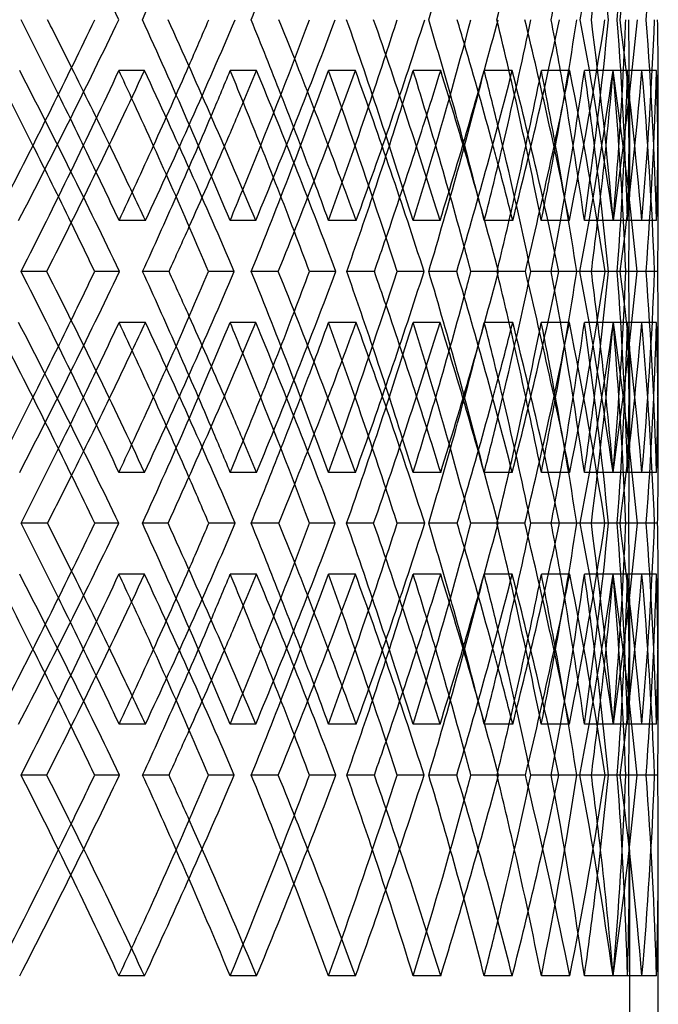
# Model space of a CAD drawing. Header units: millimetres. Extents: x -575 to 575, y -439 to 445.
# Tile 18 of 20: x 329 to 384, y -60 to 25. Entities that reach past the tile are written whole.
import ezdxf

# ---------------------------------------------------------------- set-up
doc = ezdxf.new("R2010")
doc.units = ezdxf.units.MM
doc.layers.add('HIDDEN', color=7, linetype='Continuous')
doc.layers.add('THICK', color=7, linetype='Continuous')

msp = doc.modelspace()

# ---------------------------------------------------------------- linework, layer by layer
at = {"layer": 'HIDDEN'}
for p, q in [((339.401, 20.637), (337.19, 20.637)), ((349.071, 20.637), (346.797, 20.637)), ((357.603, 20.637), (355.273, 20.637)), ((364.968, 20.637), (362.59, 20.637)), ((371.143, 20.637), (368.725, 20.637)), ((376.107, 20.637), (373.656, 20.637)), ((379.844, 20.637), (377.369, 20.637)), ((382.342, 20.637), (379.851, 20.637)), ((383.594, 20.637), (381.095, 20.637)), ((381.25, 18.543), (381.25, 9.75)), ((339.483, 7.696), (337.205, 7.696)), ((348.999, 7.696), (346.784, 7.696)), ((357.666, 7.696), (355.285, 7.696)), ((364.914, 7.696), (362.58, 7.696)), ((371.187, 7.696), (368.733, 7.696)), ((376.072, 7.696), (373.65, 7.696)), ((379.869, 7.696), (377.374, 7.696)), ((382.327, 7.696), (379.849, 7.696)), ((383.598, 7.696), (381.095, 7.696)), ((330.964, 3.3), (328.751, 3.3)), ((337.241, 3.3), (335.098, 3.3)), ((350.948, 3.3), (348.616, 3.3)), ((355.917, 3.3), (353.64, 3.3)), ((366.356, 3.3), (363.936, 3.3)), ((369.953, 3.3), (367.573, 3.3)), ((376.989, 3.3), (374.512, 3.3)), ((379.166, 3.3), (376.713, 3.3)), ((380.468, 3.3), (379.446, 3.3)), ((382.707, 3.3), (380.205, 3.3)), ((383.436, 3.3), (380.942, 3.3)), ((382.707, 3.3), (381.195, 3.3)), ((339.483, -1.096), (337.205, -1.096)), ((348.999, -1.096), (346.784, -1.096)), ((357.666, -1.096), (355.285, -1.096)), ((364.914, -1.096), (362.58, -1.096)), ((371.187, -1.096), (368.733, -1.096)), ((376.072, -1.096), (373.65, -1.096)), ((379.869, -1.096), (377.374, -1.096)), ((382.327, -1.096), (379.849, -1.096)), ((383.598, -1.096), (381.095, -1.096)), ((381.25, -3.15), (381.25, -11.943)), ((339.401, -14.037), (337.19, -14.037)), ((349.071, -14.037), (346.797, -14.037)), ((357.603, -14.037), (355.273, -14.037)), ((364.968, -14.037), (362.59, -14.037)), ((371.143, -14.037), (368.725, -14.037)), ((376.107, -14.037), (373.656, -14.037)), ((379.844, -14.037), (377.369, -14.037)), ((382.342, -14.037), (379.851, -14.037)), ((383.594, -14.037), (381.095, -14.037)), ((341.431, -18.433), (339.219, -18.433)), ((347.222, -18.433), (344.948, -18.433)), ((359.174, -18.433), (356.845, -18.433)), ((363.585, -18.433), (361.208, -18.433)), ((372.236, -18.433), (369.818, -18.433)), ((375.209, -18.433), (372.759, -18.433)), ((377.012, -18.433), (376.716, -18.433)), ((380.445, -18.433), (377.97, -18.433)), ((381.941, -18.433), (379.45, -18.433)), ((380.445, -18.433), (380.204, -18.433)), ((382.716, -18.433), (380.943, -18.433)), ((383.694, -18.433), (381.195, -18.433)), ((339.401, -22.83), (337.19, -22.83)), ((349.071, -22.83), (346.797, -22.83)), ((357.603, -22.83), (355.273, -22.83)), ((364.968, -22.83), (362.59, -22.83)), ((371.143, -22.83), (368.725, -22.83)), ((376.107, -22.83), (373.656, -22.83)), ((379.844, -22.83), (377.369, -22.83)), ((382.342, -22.83), (379.851, -22.83)), ((383.594, -22.83), (381.095, -22.83)), ((381.25, -24.924), (381.25, -33.717)), ((339.483, -35.77), (337.205, -35.77)), ((348.999, -35.77), (346.784, -35.77)), ((357.666, -35.77), (355.285, -35.77)), ((364.914, -35.77), (362.58, -35.77)), ((371.187, -35.77), (368.733, -35.77)), ((376.072, -35.77), (373.65, -35.77)), ((379.869, -35.77), (377.374, -35.77)), ((382.327, -35.77), (379.849, -35.77)), ((383.598, -35.77), (381.095, -35.77)), ((330.964, -40.167), (328.751, -40.167)), ((337.241, -40.167), (335.098, -40.167)), ((350.948, -40.167), (348.616, -40.167)), ((355.917, -40.167), (353.64, -40.167)), ((366.356, -40.167), (363.936, -40.167)), ((369.953, -40.167), (367.573, -40.167)), ((376.989, -40.167), (374.512, -40.167)), ((379.166, -40.167), (376.713, -40.167)), ((380.468, -40.167), (379.446, -40.167)), ((382.707, -40.167), (380.205, -40.167)), ((383.436, -40.167), (380.942, -40.167)), ((382.707, -40.167), (381.195, -40.167)), ((381.25, -46.617), (381.25, -62.4)), ((339.401, -57.504), (337.19, -57.504)), ((349.071, -57.504), (346.797, -57.504)), ((357.603, -57.504), (355.273, -57.504)), ((364.968, -57.504), (362.59, -57.504)), ((371.143, -57.504), (368.725, -57.504)), ((376.107, -57.504), (373.656, -57.504)), ((379.844, -57.504), (377.369, -57.504)), ((382.342, -57.504), (379.851, -57.504)), ((383.594, -57.504), (381.095, -57.504))]:
    msp.add_line(p, q, dxfattribs=at)
for centre, major_axis, ratio, start_param, end_param in [((0, 20.637), (-326.483, -326.483), 0.603022, 2.124967, 2.170471), ((0, 20.637), (-301.913, -301.913), 0.771115, 2.239207, 2.284711), ((0, 64.104), (-282.724, -282.724), 0.917792, 2.211366, 2.25669), ((0, 20.637), (-280.883, 280.883), 0.917792, -2.301823, -2.256318), ((0, 20.637), (-288.13, -288.13), 0.866505, 2.296326, 2.341831), ((0, 64.104), (-273.407, 273.407), 0.97184, -2.444574, -2.398951), ((0, 64.104), (-275.199, 275.199), 0.97184, -2.443903, -2.398579), ((0, 29.43), (-326.483, 326.483), 0.603022, -2.170471, -2.124967), ((0, 29.43), (-322.831, -322.831), 0.642661, 2.085331, 2.130538), ((0, 29.43), (-314.711, 314.711), 0.683782, -2.227591, -2.182087), ((0, 29.43), (-310.46, -310.46), 0.726543, 2.14245, 2.187658), ((0, 29.43), (-301.913, 301.913), 0.771115, -2.284711, -2.239207), ((0, 29.43), (-297.077, -297.077), 0.817696, 2.19957, 2.244778), ((0, -14.037), (-282.724, 282.724), 0.917792, -2.25669, -2.211366), ((0, 29.43), (-280.883, -280.883), 0.917792, 2.256318, 2.301823), ((0, 29.43), (-288.13, 288.13), 0.866505, -2.341831, -2.296326), ((0, 29.43), (-282.724, -282.724), 0.917792, 2.25669, 2.301898), ((0, -14.037), (-273.407, -273.407), 0.97184, 2.398951, 2.444574), ((0, 29.43), (-273.407, 273.407), 0.97184, -2.370474, -2.353446), ((0, -14.037), (-275.199, -275.199), 0.97184, 2.398579, 2.443903), ((0, 29.43), (-295.141, -295.141), 0.817696, 2.216138, 2.241677), ((0, -14.037), (-297.077, 297.077), 0.817696, -2.182463, -2.15973), ((0, -14.037), (-288.13, -288.13), 0.866505, 2.341831, 2.379793), ((0, -14.037), (-310.46, 310.46), 0.726543, -2.125343, -2.106002), ((0, 29.43), (-308.438, -308.438), 0.726543, 2.159018, 2.179649), ((0, 20.637), (-334.149, 334.149), 0.564726, -2.130068, -2.084875), ((0, 20.637), (-326.483, -326.483), 0.603022, 2.067945, 2.113435), ((0, -14.037), (-322.831, 322.831), 0.642661, -2.068224, -2.050824), ((0, 20.637), (-326.483, 326.483), 0.603022, -2.119649, -2.113435), ((0, 29.43), (-320.728, -320.728), 0.642661, 2.101899, 2.120009), ((0, 20.637), (-322.831, -322.831), 0.642661, 2.134862, 2.141995), ((0, 20.637), (-314.711, -314.711), 0.683782, 2.125065, 2.170555), ((0, 20.637), (-322.831, 322.831), 0.642661, -2.187188, -2.141995), ((0, 20.637), (-314.711, 314.711), 0.683782, -2.178977, -2.170555), ((0, 20.637), (-310.46, -310.46), 0.726543, 2.189089, 2.199115), ((0, 20.637), (-301.913, -301.913), 0.771115, 2.182185, 2.227675), ((0, 20.637), (-310.46, 310.46), 0.726543, -2.244308, -2.199115), ((0, 20.637), (-301.913, 301.913), 0.771115, -2.24015, -2.227675), ((0, 20.637), (-288.13, -288.13), 0.866505, 2.239305, 2.284795), ((0, 20.637), (-297.077, -297.077), 0.817696, 2.240156, 2.256235), ((0, 20.637), (-297.077, 297.077), 0.817696, -2.301428, -2.256235), ((0, 20.637), (-288.13, 288.13), 0.866505, -2.307606, -2.284795), ((0, 20.637), (-280.883, -280.883), 0.917792, 2.284795, 2.313355), ((0, 20.637), (-280.883, 280.883), 0.917792, -2.358844, -2.313355), ((0, 20.637), (-273.407, -273.407), 0.97184, 2.296425, 2.341915), ((0, 20.637), (-282.724, -282.724), 0.917792, 2.268162, 2.313355), ((0, 20.637), (-273.407, 273.407), 0.97184, -2.370474, -2.341915), ((0, 20.637), (-282.724, 282.724), 0.917792, -2.358548, -2.313355), ((0, 20.637), (-295.141, -295.141), 0.817696, 2.227675, 2.253945), ((0, -14.037), (-320.728, 320.728), 0.642661, -2.073957, -2.056315), ((0, -14.037), (-308.438, 308.438), 0.726543, -2.13313, -2.113435), ((0, -14.037), (-295.141, 295.141), 0.817696, -2.193904, -2.170555), ((0, -14.037), (-280.883, 280.883), 0.917792, -2.256318, -2.227675), ((0, 29.43), (-273.407, 273.407), 0.97184, -2.398951, -2.370474), ((0, 29.43), (-275.199, 275.199), 0.97184, -2.398579, -2.370474), ((0, 20.637), (-308.438, -308.438), 0.726543, 2.170555, 2.191489), ((0, 20.637), (-320.728, -320.728), 0.642661, 2.113435, 2.131704), ((0, 20.637), (-331.972, 331.972), 0.564726, -2.119336, -2.101823), ((0, 20.637), (-322.831, -322.831), 0.642661, 2.106902, 2.124896), ((0, 20.637), (-320.728, 320.728), 0.642661, -2.178409, -2.158943), ((0, 20.637), (-310.46, -310.46), 0.726543, 2.161516, 2.182016), ((0, 20.637), (-308.438, 308.438), 0.726543, -2.238939, -2.216063), ((0, 20.637), (-297.077, -297.077), 0.817696, 2.213753, 2.239136), ((0, -14.037), (-301.913, -301.913), 0.771115, 2.284711, 2.300694), ((0, 20.637), (-295.141, 295.141), 0.817696, -2.301724, -2.273183), ((0, -14.037), (-297.077, 297.077), 0.817696, -2.19957, -2.186974), ((0, -14.037), (-314.711, -314.711), 0.683782, 2.227591, 2.23749), ((0, -14.037), (-326.483, -326.483), 0.603022, 2.170471, 2.177461), ((0, -14.037), (-310.46, 310.46), 0.726543, -2.14245, -2.13389), ((0, -14.037), (-322.831, 322.831), 0.642661, -2.085331, -2.078967), ((0, 20.637), (-273.407, 273.407), 0.97184, -2.387404, -2.370474), ((0, -14.037), (-334.149, -334.149), 0.564726, 2.084875, 2.130068), ((0, -14.037), (-326.483, 326.483), 0.603022, -2.113435, -2.067945), ((0, -14.037), (-314.711, 314.711), 0.683782, -2.170555, -2.125065), ((0, -14.037), (-322.831, -322.831), 0.642661, 2.141995, 2.187188), ((0, -14.037), (-301.913, 301.913), 0.771115, -2.227675, -2.182185), ((0, -14.037), (-310.46, -310.46), 0.726543, 2.199115, 2.244308), ((0, -14.037), (-288.13, 288.13), 0.866505, -2.284795, -2.239305), ((0, -14.037), (-295.141, -295.141), 0.817696, 2.273183, 2.301724), ((0, -14.037), (-297.077, -297.077), 0.817696, 2.256235, 2.301428), ((0, -14.037), (-280.883, -280.883), 0.917792, 2.313355, 2.358844), ((0, -14.037), (-273.407, 273.407), 0.97184, -2.341915, -2.296425), ((0, -14.037), (-282.724, 282.724), 0.917792, -2.313355, -2.268162), ((0, -14.037), (-273.407, -273.407), 0.97184, 2.370474, 2.387404), ((0, -14.037), (-282.724, -282.724), 0.917792, 2.313355, 2.358548), ((0, -14.037), (-297.077, 297.077), 0.817696, -2.239136, -2.213753), ((0, -14.037), (-308.438, -308.438), 0.726543, 2.216063, 2.238939), ((0, -14.037), (-310.46, 310.46), 0.726543, -2.182016, -2.161516), ((0, -14.037), (-322.831, 322.831), 0.642661, -2.124896, -2.106902), ((0, -14.037), (-320.728, -320.728), 0.642661, 2.158943, 2.178409), ((0, -14.037), (-331.972, -331.972), 0.564726, 2.101823, 2.119336), ((0, 20.637), (-322.831, -322.831), 0.642661, 2.078967, 2.085331), ((0, -22.83), (-326.483, -326.483), 0.603022, 2.124967, 2.170471), ((0, -22.83), (-322.831, 322.831), 0.642661, -2.130538, -2.085331), ((0, 20.637), (-326.483, 326.483), 0.603022, -2.177461, -2.170471), ((0, 20.637), (-310.46, -310.46), 0.726543, 2.13389, 2.14245), ((0, -22.83), (-314.711, -314.711), 0.683782, 2.182087, 2.227591), ((0, -22.83), (-310.46, 310.46), 0.726543, -2.187658, -2.14245), ((0, 20.637), (-314.711, 314.711), 0.683782, -2.23749, -2.227591), ((0, -22.83), (-301.913, -301.913), 0.771115, 2.239207, 2.284711), ((0, 20.637), (-297.077, -297.077), 0.817696, 2.186974, 2.19957), ((0, -22.83), (-297.077, 297.077), 0.817696, -2.244778, -2.19957), ((0, 20.637), (-301.913, 301.913), 0.771115, -2.300694, -2.284711), ((0, 20.637), (-280.883, -280.883), 0.917792, 2.227675, 2.256318), ((0, 20.637), (-282.724, -282.724), 0.917792, 2.211366, 2.25669), ((0, -22.83), (-280.883, 280.883), 0.917792, -2.301823, -2.256318), ((0, -22.83), (-288.13, -288.13), 0.866505, 2.296326, 2.341831), ((0, 20.637), (-288.13, 288.13), 0.866505, -2.379793, -2.341831), ((0, -22.83), (-282.724, 282.724), 0.917792, -2.301898, -2.25669), ((0, 20.637), (-273.407, 273.407), 0.97184, -2.444574, -2.398951), ((0, -22.83), (-273.407, -273.407), 0.97184, 2.370474, 2.398951), ((0, 20.637), (-275.199, 275.199), 0.97184, -2.443903, -2.398579), ((0, -22.83), (-275.199, -275.199), 0.97184, 2.370474, 2.398579), ((0, -14.037), (-320.728, 320.728), 0.642661, -2.131704, -2.113435), ((0, -14.037), (-308.438, 308.438), 0.726543, -2.191489, -2.170555), ((0, 20.637), (-295.141, -295.141), 0.817696, 2.170555, 2.193904), ((0, -14.037), (-295.141, 295.141), 0.817696, -2.253945, -2.227675), ((0, -14.037), (-280.883, 280.883), 0.917792, -2.313355, -2.284795), ((0, -14.037), (-273.407, -273.407), 0.97184, 2.341915, 2.370474), ((0, 20.637), (-308.438, -308.438), 0.726543, 2.113435, 2.13313), ((0, 20.637), (-320.728, -320.728), 0.642661, 2.056315, 2.073957), ((0, -14.037), (-288.13, -288.13), 0.866505, 2.284795, 2.307606), ((0, 20.637), (-322.831, -322.831), 0.642661, 2.050824, 2.068224), ((0, -22.83), (-320.728, 320.728), 0.642661, -2.120009, -2.101899), ((0, 20.637), (-310.46, -310.46), 0.726543, 2.106002, 2.125343), ((0, -22.83), (-308.438, 308.438), 0.726543, -2.179649, -2.159018), ((0, 20.637), (-297.077, -297.077), 0.817696, 2.15973, 2.182463), ((0, -22.83), (-295.141, 295.141), 0.817696, -2.241677, -2.216138), ((0, -14.037), (-297.077, 297.077), 0.817696, -2.256235, -2.240156), ((0, -14.037), (-301.913, -301.913), 0.771115, 2.227675, 2.24015), ((0, -14.037), (-310.46, 310.46), 0.726543, -2.199115, -2.189089), ((0, -14.037), (-314.711, -314.711), 0.683782, 2.170555, 2.178977), ((0, -14.037), (-326.483, -326.483), 0.603022, 2.113435, 2.119649), ((0, -14.037), (-322.831, 322.831), 0.642661, -2.141995, -2.134862), ((0, -22.83), (-273.407, -273.407), 0.97184, 2.353446, 2.370474), ((0, -14.037), (-326.483, 326.483), 0.603022, -2.170471, -2.124967), ((0, -14.037), (-322.831, -322.831), 0.642661, 2.085331, 2.130538), ((0, -14.037), (-314.711, 314.711), 0.683782, -2.227591, -2.182087), ((0, -14.037), (-310.46, -310.46), 0.726543, 2.14245, 2.187658), ((0, -14.037), (-301.913, 301.913), 0.771115, -2.284711, -2.239207), ((0, -14.037), (-297.077, -297.077), 0.817696, 2.19957, 2.244778), ((0, -57.504), (-282.724, 282.724), 0.917792, -2.25669, -2.211366), ((0, -14.037), (-280.883, -280.883), 0.917792, 2.256318, 2.301823), ((0, -14.037), (-288.13, 288.13), 0.866505, -2.341831, -2.296326), ((0, -14.037), (-282.724, -282.724), 0.917792, 2.25669, 2.301898), ((0, -57.504), (-273.407, -273.407), 0.97184, 2.398951, 2.444574), ((0, -14.037), (-273.407, 273.407), 0.97184, -2.370474, -2.353446), ((0, -57.504), (-275.199, -275.199), 0.97184, 2.398579, 2.443903), ((0, -14.037), (-295.141, -295.141), 0.817696, 2.216138, 2.241677), ((0, -57.504), (-297.077, 297.077), 0.817696, -2.182463, -2.15973), ((0, -57.504), (-310.46, 310.46), 0.726543, -2.125343, -2.106002), ((0, -14.037), (-308.438, -308.438), 0.726543, 2.159018, 2.179649), ((0, -57.504), (-288.13, -288.13), 0.866505, 2.341831, 2.379793), ((0, -22.83), (-334.149, 334.149), 0.564726, -2.130068, -2.084875), ((0, -22.83), (-326.483, -326.483), 0.603022, 2.067945, 2.113435), ((0, -57.504), (-322.831, 322.831), 0.642661, -2.068224, -2.050824), ((0, -22.83), (-326.483, 326.483), 0.603022, -2.119649, -2.113435), ((0, -14.037), (-320.728, -320.728), 0.642661, 2.101899, 2.120009), ((0, -22.83), (-322.831, -322.831), 0.642661, 2.134862, 2.141995), ((0, -22.83), (-314.711, -314.711), 0.683782, 2.125065, 2.170555), ((0, -22.83), (-322.831, 322.831), 0.642661, -2.187188, -2.141995), ((0, -22.83), (-314.711, 314.711), 0.683782, -2.178977, -2.170555), ((0, -22.83), (-310.46, -310.46), 0.726543, 2.189089, 2.199115), ((0, -22.83), (-301.913, -301.913), 0.771115, 2.182185, 2.227675), ((0, -22.83), (-310.46, 310.46), 0.726543, -2.244308, -2.199115), ((0, -22.83), (-301.913, 301.913), 0.771115, -2.24015, -2.227675), ((0, -22.83), (-288.13, -288.13), 0.866505, 2.239305, 2.284795), ((0, -22.83), (-297.077, -297.077), 0.817696, 2.240156, 2.256235), ((0, -22.83), (-297.077, 297.077), 0.817696, -2.301428, -2.256235), ((0, -22.83), (-288.13, 288.13), 0.866505, -2.307606, -2.284795), ((0, -22.83), (-280.883, -280.883), 0.917792, 2.284795, 2.313355), ((0, -22.83), (-280.883, 280.883), 0.917792, -2.358844, -2.313355), ((0, -22.83), (-273.407, -273.407), 0.97184, 2.296425, 2.341915), ((0, -22.83), (-282.724, -282.724), 0.917792, 2.268162, 2.313355), ((0, -22.83), (-273.407, 273.407), 0.97184, -2.370474, -2.341915), ((0, -22.83), (-282.724, 282.724), 0.917792, -2.358548, -2.313355), ((0, -22.83), (-295.141, -295.141), 0.817696, 2.227675, 2.253945), ((0, -57.504), (-320.728, 320.728), 0.642661, -2.073957, -2.056315), ((0, -57.504), (-308.438, 308.438), 0.726543, -2.13313, -2.113435), ((0, -57.504), (-295.141, 295.141), 0.817696, -2.193904, -2.170555), ((0, -57.504), (-280.883, 280.883), 0.917792, -2.256318, -2.227675), ((0, -14.037), (-273.407, 273.407), 0.97184, -2.398951, -2.370474), ((0, -14.037), (-275.199, 275.199), 0.97184, -2.398579, -2.370474), ((0, -22.83), (-308.438, -308.438), 0.726543, 2.170555, 2.191489), ((0, -22.83), (-320.728, -320.728), 0.642661, 2.113435, 2.131704), ((0, -22.83), (-331.972, 331.972), 0.564726, -2.119336, -2.101823), ((0, -22.83), (-322.831, -322.831), 0.642661, 2.106902, 2.124896), ((0, -22.83), (-320.728, 320.728), 0.642661, -2.178409, -2.158943), ((0, -22.83), (-310.46, -310.46), 0.726543, 2.161516, 2.182016), ((0, -22.83), (-308.438, 308.438), 0.726543, -2.238939, -2.216063), ((0, -22.83), (-297.077, -297.077), 0.817696, 2.213753, 2.239136), ((0, -57.504), (-301.913, -301.913), 0.771115, 2.284711, 2.300694), ((0, -22.83), (-295.141, 295.141), 0.817696, -2.301724, -2.273183), ((0, -57.504), (-297.077, 297.077), 0.817696, -2.19957, -2.186974), ((0, -57.504), (-314.711, -314.711), 0.683782, 2.227591, 2.23749), ((0, -57.504), (-326.483, -326.483), 0.603022, 2.170471, 2.177461), ((0, -57.504), (-310.46, 310.46), 0.726543, -2.14245, -2.13389), ((0, -57.504), (-322.831, 322.831), 0.642661, -2.085331, -2.078967), ((0, -22.83), (-273.407, 273.407), 0.97184, -2.387404, -2.370474), ((0, -57.504), (-334.149, -334.149), 0.564726, 2.084875, 2.130068), ((0, -57.504), (-326.483, 326.483), 0.603022, -2.113435, -2.067945), ((0, -57.504), (-314.711, 314.711), 0.683782, -2.170555, -2.125065), ((0, -57.504), (-322.831, -322.831), 0.642661, 2.141995, 2.187188), ((0, -57.504), (-301.913, 301.913), 0.771115, -2.227675, -2.182185), ((0, -57.504), (-310.46, -310.46), 0.726543, 2.199115, 2.244308), ((0, -57.504), (-295.141, -295.141), 0.817696, 2.256235, 2.301724), ((0, -57.504), (-288.13, 288.13), 0.866505, -2.284795, -2.239305), ((0, -57.504), (-297.077, -297.077), 0.817696, 2.256235, 2.301428), ((0, -57.504), (-280.883, -280.883), 0.917792, 2.313355, 2.358844), ((0, -57.504), (-273.407, 273.407), 0.97184, -2.341915, -2.296425), ((0, -57.504), (-282.724, 282.724), 0.917792, -2.313355, -2.268162), ((0, -57.504), (-273.407, -273.407), 0.97184, 2.370474, 2.387404), ((0, -57.504), (-282.724, -282.724), 0.917792, 2.313355, 2.358548), ((0, -57.504), (-297.077, 297.077), 0.817696, -2.256235, -2.213753), ((0, -57.504), (-308.438, -308.438), 0.726543, 2.199115, 2.238939), ((0, -57.504), (-310.46, 310.46), 0.726543, -2.199115, -2.161516), ((0, -57.504), (-322.831, 322.831), 0.642661, -2.141995, -2.106902), ((0, -57.504), (-320.728, -320.728), 0.642661, 2.141995, 2.178409), ((0, -57.504), (-331.972, -331.972), 0.564726, 2.084875, 2.119336), ((0, -57.504), (-320.728, 320.728), 0.642661, -2.141995, -2.113435), ((0, -57.504), (-308.438, 308.438), 0.726543, -2.199115, -2.170555), ((0, -57.504), (-295.141, 295.141), 0.817696, -2.256235, -2.227675), ((0, -57.504), (-280.883, 280.883), 0.917792, -2.313355, -2.284795), ((0, -57.504), (-273.407, -273.407), 0.97184, 2.341915, 2.370474), ((0, -57.504), (-288.13, -288.13), 0.866505, 2.284795, 2.307606), ((0, -57.504), (-301.913, -301.913), 0.771115, 2.227675, 2.24015), ((0, -57.504), (-314.711, -314.711), 0.683782, 2.170555, 2.178977), ((0, -57.504), (-326.483, -326.483), 0.603022, 2.113435, 2.119649)]:
    msp.add_ellipse(centre, major_axis=major_axis, ratio=ratio, start_param=start_param, end_param=end_param, dxfattribs=at)
at = {"layer": 'THICK'}
for p, q in [((383.75, 9.679), (383.75, 18.471)), ((341.513, 3.3), (339.236, 3.3)), ((347.145, 3.3), (344.932, 3.3)), ((359.238, 3.3), (356.858, 3.3)), ((363.528, 3.3), (361.196, 3.3)), ((372.28, 3.3), (369.827, 3.3)), ((375.171, 3.3), (372.751, 3.3)), ((379.446, 3.3), (377.975, 3.3)), ((381.923, 3.3), (379.446, 3.3)), ((383.697, 3.3), (382.707, 3.3)), ((383.75, -11.871), (383.75, -3.079)), ((331.027, -18.433), (328.741, -18.433)), ((337.182, -18.433), (335.107, -18.433)), ((350.998, -18.433), (348.608, -18.433)), ((355.87, -18.433), (353.648, -18.433)), ((366.393, -18.433), (363.93, -18.433)), ((369.92, -18.433), (367.578, -18.433)), ((376.716, -18.433), (374.508, -18.433)), ((379.146, -18.433), (376.716, -18.433)), ((380.943, -18.433), (380.445, -18.433)), ((383.43, -18.433), (380.943, -18.433)), ((383.75, -33.788), (383.75, -24.995)), ((341.513, -40.167), (339.236, -40.167)), ((347.145, -40.167), (344.932, -40.167)), ((359.238, -40.167), (356.858, -40.167)), ((363.528, -40.167), (361.196, -40.167)), ((372.28, -40.167), (369.827, -40.167)), ((375.171, -40.167), (372.751, -40.167)), ((379.446, -40.167), (377.975, -40.167)), ((381.923, -40.167), (379.446, -40.167)), ((383.697, -40.167), (382.707, -40.167)), ((383.75, -67.4), (383.75, -46.545))]:
    msp.add_line(p, q, dxfattribs=at)
for centre, major_axis, ratio, start_param, end_param in [((0, 64.104), (-339.401, 339.401), 0.527646, -2.158304, -2.11298), ((0, 20.637), (-290.019, -290.019), 0.866505, 2.296251, 2.341459), ((0, 64.104), (-308.438, -308.438), 0.726543, 2.096455, 2.113435), ((0, 64.104), (-295.141, -295.141), 0.817696, 2.153575, 2.170555), ((0, 64.104), (-280.883, -280.883), 0.917792, 2.210695, 2.227675), ((0, -14.037), (-337.19, -337.19), 0.527646, 2.1186, 2.158975), ((0, -14.037), (-339.401, -339.401), 0.527646, 2.11298, 2.158304), ((0, -14.037), (-320.728, 320.728), 0.642661, -2.056315, -2.039335), ((0, -14.037), (-322.831, 322.831), 0.642661, -2.050824, -2.040006), ((0, 29.43), (-328.624, 328.624), 0.603022, -2.170099, -2.124892), ((0, 29.43), (-320.728, -320.728), 0.642661, 2.120009, 2.130463), ((0, -14.037), (-326.483, -326.483), 0.603022, 2.177461, 2.216095), ((0, -14.037), (-308.438, 308.438), 0.726543, -2.113435, -2.096455), ((0, -14.037), (-328.624, -328.624), 0.603022, 2.170099, 2.215424), ((0, -14.037), (-310.46, 310.46), 0.726543, -2.106002, -2.097126), ((0, 29.43), (-316.775, 316.775), 0.683782, -2.227219, -2.182012), ((0, 29.43), (-308.438, -308.438), 0.726543, 2.179649, 2.187583), ((0, -14.037), (-314.711, -314.711), 0.683782, 2.23749, 2.273215), ((0, -14.037), (-295.141, 295.141), 0.817696, -2.170555, -2.153575), ((0, -14.037), (-316.775, -316.775), 0.683782, 2.227219, 2.272543), ((0, -14.037), (-297.077, 297.077), 0.817696, -2.15973, -2.154246), ((0, 29.43), (-303.892, 303.892), 0.771115, -2.284339, -2.239131), ((0, 29.43), (-295.141, -295.141), 0.817696, 2.241677, 2.244703), ((0, -14.037), (-280.883, 280.883), 0.917792, -2.227675, -2.210695), ((0, -14.037), (-301.913, -301.913), 0.771115, 2.300694, 2.330334), ((0, -14.037), (-303.892, -303.892), 0.771115, 2.284339, 2.329663), ((0, 29.43), (-290.019, 290.019), 0.866505, -2.341459, -2.296251), ((0, -14.037), (-288.13, -288.13), 0.866505, 2.379793, 2.387454), ((0, -14.037), (-290.019, -290.019), 0.866505, 2.341459, 2.386783), ((0, 29.43), (-275.199, 275.199), 0.97184, -2.370474, -2.353371), ((0, 20.637), (-331.972, 331.972), 0.564726, -2.101823, -2.084875), ((0, 20.637), (-328.624, -328.624), 0.603022, 2.068242, 2.113435), ((0, 20.637), (-328.624, 328.624), 0.603022, -2.158628, -2.113435), ((0, 20.637), (-320.728, -320.728), 0.642661, 2.131704, 2.141995), ((0, 20.637), (-320.728, 320.728), 0.642661, -2.158943, -2.141995), ((0, 20.637), (-316.775, -316.775), 0.683782, 2.125362, 2.170555), ((0, 20.637), (-316.775, 316.775), 0.683782, -2.215748, -2.170555), ((0, 20.637), (-308.438, -308.438), 0.726543, 2.191489, 2.199115), ((0, 20.637), (-308.438, 308.438), 0.726543, -2.216063, -2.199115), ((0, 20.637), (-303.892, -303.892), 0.771115, 2.182482, 2.227675), ((0, 20.637), (-303.892, 303.892), 0.771115, -2.272868, -2.227675), ((0, 20.637), (-295.141, -295.141), 0.817696, 2.253945, 2.256235), ((0, 20.637), (-295.141, 295.141), 0.817696, -2.273183, -2.256235), ((0, 20.637), (-290.019, -290.019), 0.866505, 2.239602, 2.284795), ((0, 20.637), (-290.019, 290.019), 0.866505, -2.329988, -2.284795), ((0, 20.637), (-275.199, -275.199), 0.97184, 2.296721, 2.341915), ((0, 20.637), (-275.199, 275.199), 0.97184, -2.370474, -2.341915), ((0, 20.637), (-326.483, 326.483), 0.603022, -2.158925, -2.119649), ((0, 20.637), (-322.831, -322.831), 0.642661, 2.124896, 2.134862), ((0, 20.637), (-314.711, 314.711), 0.683782, -2.216045, -2.178977), ((0, 20.637), (-310.46, -310.46), 0.726543, 2.182016, 2.189089), ((0, 20.637), (-301.913, 301.913), 0.771115, -2.273164, -2.24015), ((0, 20.637), (-297.077, -297.077), 0.817696, 2.239136, 2.240156), ((0, -14.037), (-322.831, 322.831), 0.642661, -2.078967, -2.068224), ((0, 29.43), (-320.728, -320.728), 0.642661, 2.084959, 2.101899), ((0, -14.037), (-310.46, 310.46), 0.726543, -2.13389, -2.125343), ((0, 29.43), (-308.438, -308.438), 0.726543, 2.142078, 2.159018), ((0, 29.43), (-295.141, -295.141), 0.817696, 2.199198, 2.216138), ((0, -14.037), (-297.077, 297.077), 0.817696, -2.186974, -2.182463), ((0, 20.637), (-288.13, 288.13), 0.866505, -2.330284, -2.307606), ((0, -14.037), (-320.728, 320.728), 0.642661, -2.084959, -2.073957), ((0, -14.037), (-308.438, 308.438), 0.726543, -2.142078, -2.13313), ((0, 20.637), (-320.728, -320.728), 0.642661, 2.096505, 2.113435), ((0, 20.637), (-308.438, -308.438), 0.726543, 2.153625, 2.170555), ((0, -14.037), (-295.141, 295.141), 0.817696, -2.199198, -2.193904), ((0, 20.637), (-295.141, -295.141), 0.817696, 2.210745, 2.227675), ((0, 20.637), (-280.883, -280.883), 0.917792, 2.267865, 2.284795), ((0, 20.637), (-275.199, 275.199), 0.97184, -2.387108, -2.370474), ((0, 20.637), (-331.972, 331.972), 0.564726, -2.130365, -2.119336), ((0, 20.637), (-322.831, -322.831), 0.642661, 2.096802, 2.106902), ((0, 20.637), (-320.728, 320.728), 0.642661, -2.187485, -2.178409), ((0, 20.637), (-310.46, -310.46), 0.726543, 2.153922, 2.161516), ((0, 20.637), (-308.438, 308.438), 0.726543, -2.244604, -2.238939), ((0, 20.637), (-297.077, -297.077), 0.817696, 2.211042, 2.213753), ((0, -14.037), (-328.624, 328.624), 0.603022, -2.113435, -2.068242), ((0, -14.037), (-331.972, -331.972), 0.564726, 2.119336, 2.130365), ((0, -14.037), (-326.483, -326.483), 0.603022, 2.119649, 2.158925), ((0, -14.037), (-320.728, 320.728), 0.642661, -2.113435, -2.096505), ((0, -14.037), (-328.624, -328.624), 0.603022, 2.113435, 2.158628), ((0, -14.037), (-322.831, 322.831), 0.642661, -2.106902, -2.096802), ((0, -14.037), (-316.775, 316.775), 0.683782, -2.170555, -2.125362), ((0, -14.037), (-320.728, -320.728), 0.642661, 2.178409, 2.187485), ((0, -14.037), (-314.711, -314.711), 0.683782, 2.178977, 2.216045), ((0, -14.037), (-308.438, 308.438), 0.726543, -2.170555, -2.153625), ((0, -14.037), (-316.775, -316.775), 0.683782, 2.170555, 2.215748), ((0, -14.037), (-310.46, 310.46), 0.726543, -2.161516, -2.153922), ((0, -14.037), (-303.892, 303.892), 0.771115, -2.227675, -2.182482), ((0, -14.037), (-308.438, -308.438), 0.726543, 2.238939, 2.244604), ((0, -14.037), (-295.141, 295.141), 0.817696, -2.227675, -2.210745), ((0, -14.037), (-301.913, -301.913), 0.771115, 2.24015, 2.273164), ((0, -14.037), (-303.892, -303.892), 0.771115, 2.227675, 2.272868), ((0, -14.037), (-297.077, 297.077), 0.817696, -2.213753, -2.211042), ((0, -14.037), (-290.019, 290.019), 0.866505, -2.284795, -2.239602), ((0, -14.037), (-280.883, 280.883), 0.917792, -2.284795, -2.267865), ((0, -14.037), (-288.13, -288.13), 0.866505, 2.307606, 2.330284), ((0, -14.037), (-290.019, -290.019), 0.866505, 2.284795, 2.329988), ((0, -14.037), (-275.199, 275.199), 0.97184, -2.341915, -2.296721), ((0, -14.037), (-275.199, -275.199), 0.97184, 2.370474, 2.387108), ((0, 20.637), (-339.401, 339.401), 0.527646, -2.158304, -2.11298), ((0, 20.637), (-320.728, -320.728), 0.642661, 2.073957, 2.084959), ((0, -22.83), (-320.728, 320.728), 0.642661, -2.101899, -2.084959), ((0, -22.83), (-328.624, -328.624), 0.603022, 2.124892, 2.170099), ((0, 20.637), (-328.624, 328.624), 0.603022, -2.215424, -2.170099), ((0, 20.637), (-308.438, -308.438), 0.726543, 2.13313, 2.142078), ((0, -22.83), (-308.438, 308.438), 0.726543, -2.159018, -2.142078), ((0, -22.83), (-316.775, -316.775), 0.683782, 2.182012, 2.227219), ((0, 20.637), (-316.775, 316.775), 0.683782, -2.272543, -2.227219), ((0, 20.637), (-295.141, -295.141), 0.817696, 2.193904, 2.199198), ((0, -22.83), (-295.141, 295.141), 0.817696, -2.216138, -2.199198), ((0, -22.83), (-303.892, -303.892), 0.771115, 2.239131, 2.284339), ((0, 20.637), (-303.892, 303.892), 0.771115, -2.329663, -2.284339), ((0, -22.83), (-290.019, -290.019), 0.866505, 2.296251, 2.341459), ((0, 20.637), (-290.019, 290.019), 0.866505, -2.386783, -2.341459), ((0, 20.637), (-337.19, 337.19), 0.527646, -2.158975, -2.1186), ((0, -14.037), (-275.199, -275.199), 0.97184, 2.341915, 2.370474), ((0, 20.637), (-322.831, -322.831), 0.642661, 2.068224, 2.078967), ((0, 20.637), (-326.483, 326.483), 0.603022, -2.216095, -2.177461), ((0, 20.637), (-310.46, -310.46), 0.726543, 2.125343, 2.13389), ((0, 20.637), (-314.711, 314.711), 0.683782, -2.273215, -2.23749), ((0, 20.637), (-297.077, -297.077), 0.817696, 2.182463, 2.186974), ((0, -14.037), (-331.972, -331.972), 0.564726, 2.084875, 2.101823), ((0, -14.037), (-322.831, 322.831), 0.642661, -2.134862, -2.124896), ((0, -14.037), (-320.728, -320.728), 0.642661, 2.141995, 2.158943), ((0, -14.037), (-308.438, -308.438), 0.726543, 2.199115, 2.216063), ((0, -14.037), (-310.46, 310.46), 0.726543, -2.189089, -2.182016), ((0, -14.037), (-295.141, -295.141), 0.817696, 2.256235, 2.273183), ((0, -14.037), (-297.077, 297.077), 0.817696, -2.240156, -2.239136), ((0, 20.637), (-301.913, 301.913), 0.771115, -2.330334, -2.300694), ((0, -14.037), (-320.728, 320.728), 0.642661, -2.141995, -2.131704), ((0, -14.037), (-308.438, 308.438), 0.726543, -2.199115, -2.191489), ((0, -22.83), (-275.199, -275.199), 0.97184, 2.353371, 2.370474), ((0, 20.637), (-320.728, -320.728), 0.642661, 2.039335, 2.056315), ((0, 20.637), (-308.438, -308.438), 0.726543, 2.096455, 2.113435), ((0, 20.637), (-295.141, -295.141), 0.817696, 2.153575, 2.170555), ((0, 20.637), (-280.883, -280.883), 0.917792, 2.210695, 2.227675), ((0, -14.037), (-295.141, 295.141), 0.817696, -2.256235, -2.253945), ((0, 20.637), (-322.831, -322.831), 0.642661, 2.040006, 2.050824), ((0, -22.83), (-320.728, 320.728), 0.642661, -2.130463, -2.120009), ((0, 20.637), (-310.46, -310.46), 0.726543, 2.097126, 2.106002), ((0, -22.83), (-308.438, 308.438), 0.726543, -2.187583, -2.179649), ((0, 20.637), (-288.13, 288.13), 0.866505, -2.387454, -2.379793), ((0, 20.637), (-297.077, -297.077), 0.817696, 2.154246, 2.15973), ((0, -22.83), (-295.141, 295.141), 0.817696, -2.244703, -2.241677), ((0, -57.504), (-337.19, -337.19), 0.527646, 2.1186, 2.158975), ((0, -57.504), (-339.401, -339.401), 0.527646, 2.11298, 2.158304), ((0, -57.504), (-320.728, 320.728), 0.642661, -2.056315, -2.039335), ((0, -57.504), (-322.831, 322.831), 0.642661, -2.050824, -2.040006), ((0, -14.037), (-328.624, 328.624), 0.603022, -2.170099, -2.124892), ((0, -14.037), (-320.728, -320.728), 0.642661, 2.120009, 2.130463), ((0, -57.504), (-326.483, -326.483), 0.603022, 2.177461, 2.216095), ((0, -57.504), (-308.438, 308.438), 0.726543, -2.113435, -2.096455), ((0, -57.504), (-328.624, -328.624), 0.603022, 2.170099, 2.215424), ((0, -57.504), (-310.46, 310.46), 0.726543, -2.106002, -2.097126), ((0, -14.037), (-316.775, 316.775), 0.683782, -2.227219, -2.182012), ((0, -14.037), (-308.438, -308.438), 0.726543, 2.179649, 2.187583), ((0, -57.504), (-314.711, -314.711), 0.683782, 2.23749, 2.273215), ((0, -57.504), (-295.141, 295.141), 0.817696, -2.170555, -2.153575), ((0, -57.504), (-316.775, -316.775), 0.683782, 2.227219, 2.272543), ((0, -57.504), (-297.077, 297.077), 0.817696, -2.15973, -2.154246), ((0, -14.037), (-303.892, 303.892), 0.771115, -2.284339, -2.239131), ((0, -14.037), (-295.141, -295.141), 0.817696, 2.241677, 2.244703), ((0, -57.504), (-280.883, 280.883), 0.917792, -2.227675, -2.210695), ((0, -57.504), (-301.913, -301.913), 0.771115, 2.300694, 2.330334), ((0, -57.504), (-303.892, -303.892), 0.771115, 2.284339, 2.329663), ((0, -14.037), (-290.019, 290.019), 0.866505, -2.341459, -2.296251), ((0, -57.504), (-288.13, -288.13), 0.866505, 2.379793, 2.387454), ((0, -57.504), (-290.019, -290.019), 0.866505, 2.341459, 2.386783), ((0, -14.037), (-275.199, 275.199), 0.97184, -2.370474, -2.353371), ((0, -22.83), (-331.972, 331.972), 0.564726, -2.101823, -2.084875), ((0, -22.83), (-328.624, -328.624), 0.603022, 2.068242, 2.113435), ((0, -22.83), (-328.624, 328.624), 0.603022, -2.158628, -2.113435), ((0, -22.83), (-320.728, -320.728), 0.642661, 2.131704, 2.141995), ((0, -22.83), (-320.728, 320.728), 0.642661, -2.158943, -2.141995), ((0, -22.83), (-316.775, -316.775), 0.683782, 2.125362, 2.170555), ((0, -22.83), (-316.775, 316.775), 0.683782, -2.215748, -2.170555), ((0, -22.83), (-308.438, -308.438), 0.726543, 2.191489, 2.199115), ((0, -22.83), (-308.438, 308.438), 0.726543, -2.216063, -2.199115), ((0, -22.83), (-303.892, -303.892), 0.771115, 2.182482, 2.227675), ((0, -22.83), (-303.892, 303.892), 0.771115, -2.272868, -2.227675), ((0, -22.83), (-295.141, -295.141), 0.817696, 2.253945, 2.256235), ((0, -22.83), (-295.141, 295.141), 0.817696, -2.273183, -2.256235), ((0, -22.83), (-290.019, -290.019), 0.866505, 2.239602, 2.284795), ((0, -22.83), (-290.019, 290.019), 0.866505, -2.329988, -2.284795), ((0, -22.83), (-275.199, -275.199), 0.97184, 2.296721, 2.341915), ((0, -22.83), (-275.199, 275.199), 0.97184, -2.370474, -2.341915), ((0, -22.83), (-326.483, 326.483), 0.603022, -2.158925, -2.119649), ((0, -22.83), (-322.831, -322.831), 0.642661, 2.124896, 2.134862), ((0, -22.83), (-314.711, 314.711), 0.683782, -2.216045, -2.178977), ((0, -22.83), (-310.46, -310.46), 0.726543, 2.182016, 2.189089), ((0, -22.83), (-301.913, 301.913), 0.771115, -2.273164, -2.24015), ((0, -57.504), (-322.831, 322.831), 0.642661, -2.078967, -2.068224), ((0, -14.037), (-320.728, -320.728), 0.642661, 2.084959, 2.101899), ((0, -57.504), (-310.46, 310.46), 0.726543, -2.13389, -2.125343), ((0, -14.037), (-308.438, -308.438), 0.726543, 2.142078, 2.159018), ((0, -14.037), (-295.141, -295.141), 0.817696, 2.199198, 2.216138), ((0, -57.504), (-297.077, 297.077), 0.817696, -2.186974, -2.182463), ((0, -22.83), (-297.077, -297.077), 0.817696, 2.239136, 2.240156), ((0, -57.504), (-320.728, 320.728), 0.642661, -2.084959, -2.073957), ((0, -22.83), (-288.13, 288.13), 0.866505, -2.330284, -2.307606), ((0, -57.504), (-308.438, 308.438), 0.726543, -2.142078, -2.13313), ((0, -22.83), (-320.728, -320.728), 0.642661, 2.096505, 2.113435), ((0, -22.83), (-308.438, -308.438), 0.726543, 2.153625, 2.170555), ((0, -57.504), (-295.141, 295.141), 0.817696, -2.199198, -2.193904), ((0, -22.83), (-295.141, -295.141), 0.817696, 2.210745, 2.227675), ((0, -22.83), (-280.883, -280.883), 0.917792, 2.267865, 2.284795), ((0, -22.83), (-275.199, 275.199), 0.97184, -2.387108, -2.370474), ((0, -22.83), (-331.972, 331.972), 0.564726, -2.130365, -2.119336), ((0, -22.83), (-322.831, -322.831), 0.642661, 2.096802, 2.106902), ((0, -22.83), (-320.728, 320.728), 0.642661, -2.187485, -2.178409), ((0, -22.83), (-310.46, -310.46), 0.726543, 2.153922, 2.161516), ((0, -22.83), (-308.438, 308.438), 0.726543, -2.244604, -2.238939), ((0, -22.83), (-297.077, -297.077), 0.817696, 2.211042, 2.213753), ((0, -57.504), (-328.624, 328.624), 0.603022, -2.113435, -2.068242), ((0, -57.504), (-331.972, -331.972), 0.564726, 2.119336, 2.130365), ((0, -57.504), (-326.483, -326.483), 0.603022, 2.119649, 2.158925), ((0, -57.504), (-320.728, 320.728), 0.642661, -2.113435, -2.096505), ((0, -57.504), (-328.624, -328.624), 0.603022, 2.113435, 2.158628), ((0, -57.504), (-322.831, 322.831), 0.642661, -2.106902, -2.096802), ((0, -57.504), (-316.775, 316.775), 0.683782, -2.170555, -2.125362), ((0, -57.504), (-320.728, -320.728), 0.642661, 2.178409, 2.187485), ((0, -57.504), (-314.711, -314.711), 0.683782, 2.178977, 2.216045), ((0, -57.504), (-308.438, 308.438), 0.726543, -2.170555, -2.153625), ((0, -57.504), (-316.775, -316.775), 0.683782, 2.170555, 2.215748), ((0, -57.504), (-310.46, 310.46), 0.726543, -2.161516, -2.153922), ((0, -57.504), (-303.892, 303.892), 0.771115, -2.227675, -2.182482), ((0, -57.504), (-308.438, -308.438), 0.726543, 2.238939, 2.244604), ((0, -57.504), (-295.141, 295.141), 0.817696, -2.227675, -2.210745), ((0, -57.504), (-301.913, -301.913), 0.771115, 2.24015, 2.273164), ((0, -57.504), (-303.892, -303.892), 0.771115, 2.227675, 2.272868), ((0, -57.504), (-297.077, 297.077), 0.817696, -2.213753, -2.211042), ((0, -57.504), (-290.019, 290.019), 0.866505, -2.284795, -2.239602), ((0, -57.504), (-280.883, 280.883), 0.917792, -2.284795, -2.267865), ((0, -57.504), (-288.13, -288.13), 0.866505, 2.307606, 2.330284), ((0, -57.504), (-290.019, -290.019), 0.866505, 2.284795, 2.329988), ((0, -57.504), (-275.199, 275.199), 0.97184, -2.341915, -2.296721), ((0, -57.504), (-275.199, -275.199), 0.97184, 2.370474, 2.387108), ((0, -57.504), (-275.199, -275.199), 0.97184, 2.341915, 2.370474)]:
    msp.add_ellipse(centre, major_axis=major_axis, ratio=ratio, start_param=start_param, end_param=end_param, dxfattribs=at)

doc.saveas('drawing.dxf')
